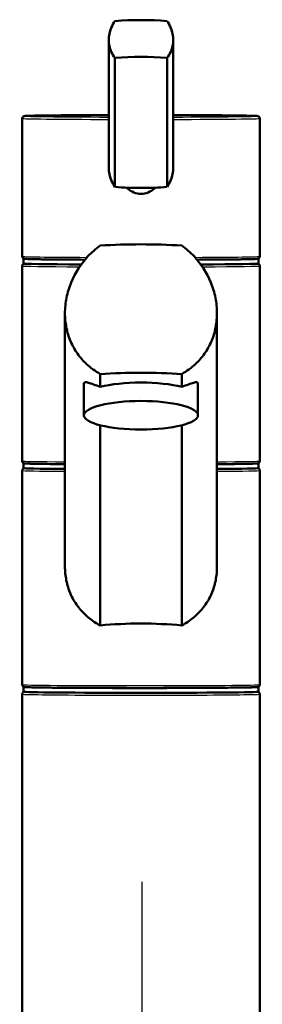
# Model space of a CAD drawing. Header units: millimetres. Extents: x 100 to 2000, y 93 to 3947.
# Tile 11 of 20: x 737 to 788, y 1778 to 1985. Entities that reach past the tile are written whole.
import ezdxf

# ---------------------------------------------------------------- set-up
doc = ezdxf.new("R2010")
doc.units = ezdxf.units.MM
doc.header["$LTSCALE"] = 10
for name, color, linetype, lineweight in [('Centerline(ISO)', 7, 'Continuous', 25), ('Visible Edges(ISO)', 7, 'Continuous', 50), ('Visible Tangent Edges(ISO)', 7, 'Continuous', 25)]:
    doc.layers.add(name, color=color, linetype=linetype, lineweight=lineweight)

msp = doc.modelspace()

# ---------------------------------------------------------------- linework, layer by layer
at = {"layer": 'Centerline(ISO)', "linetype": 'Continuous'}
msp.add_line((762.39, 837.35), (762.39, 1803.83), dxfattribs=at)
at = {"layer": 'Visible Edges(ISO)'}
for p, q in [((755.33, 1980.73), (755.33, 1953.85)), ((768.9, 1980.73), (768.9, 1953.85)), ((756.64, 1976.97), (756.64, 1949.86)), ((767.59, 1976.97), (767.59, 1949.86)), ((737.11, 1935.3), (737.11, 1964.25)), ((787.11, 1935.3), (787.11, 1964.25)), ((737.11, 1892.25), (737.11, 1933.25)), ((737.36, 1933.75), (737.36, 1934.75)), ((786.86, 1933.75), (786.86, 1934.75)), ((787.11, 1892.25), (787.11, 1933.25)), ((746.11, 1870.09), (746.11, 1923.29)), ((778.11, 1870.09), (778.11, 1923.29)), ((753.53, 1910.52), (753.53, 1907.83)), ((770.7, 1907.83), (770.7, 1910.52)), ((750.11, 1901.86), (750.11, 1908.46)), ((774.11, 1901.86), (774.11, 1908.46)), ((753.53, 1899.76), (753.53, 1857.69)), ((770.7, 1857.69), (770.7, 1899.76)), ((737.36, 1890.75), (737.36, 1891.75)), ((786.86, 1890.75), (786.86, 1891.75)), ((737.11, 1845.25), (737.11, 1890.25)), ((787.11, 1845.25), (787.11, 1890.25)), ((737.36, 1843.75), (737.36, 1844.75)), ((786.86, 1843.75), (786.86, 1844.75)), ((737.11, 1758.26), (737.11, 1843.25)), ((787.11, 1758.26), (787.11, 1843.25))]:
    msp.add_line(p, q, dxfattribs=at)
for centre, major_axis, ratio, start_param, end_param in [((762.11, 1980.42), (18, 0), 0.25038, 1.261603, 1.87999), ((762.11, 1972.68), (-18, 0), 0.25038, 4.403196, 5.021582), ((762.11, 1954.15), (18, 0), 0.25038, 4.403196, 4.712389), ((762.11, 1954.15), (18, 0), 0.25038, 4.712389, 5.021582), ((762.11, 1928.72), (-35, 0), 0.259212, 4.464493, 4.960285), ((762.11, 1934.75), (-24.75, 0), 0.008727, 6.192487, 7.356679), ((762.11, 1933.75), (-24.75, 0), 0.008727, 0, 1.037249), ((762.11, 1934.75), (24.75, 0), 0.008727, 5.209692, 6.373884), ((762.11, 1933.75), (24.75, 0), 0.008727, 5.245937, 6.283185), ((762.11, 1901.72), (35, 0), 0.259212, 1.3229, 1.818693), ((762.11, 1905.73), (12, 0), 0.25038, 0.773244, 2.368348), ((762.11, 1891.75), (-24.75, 0), 0.008727, 6.192487, 7.15104), ((762.11, 1891.75), (24.75, 0), 0.008727, 5.41533, 6.283185), ((762.11, 1891.75), (24.75, 0), 0.008727, 0, 0.090698), ((762.11, 1890.75), (-24.75, 0), 0.008727, 0, 0.867855), ((762.11, 1890.75), (24.75, 0), 0.008727, 5.41533, 6.283185), ((762.11, 1851.61), (-25, 0), 0.259212, 4.361736, 5.063042), ((762.11, 1844.75), (24.75, 0), 0.008727, 3.050894, 6.283185), ((762.11, 1844.75), (24.75, 0), 0.008727, 0, 0.090698), ((762.11, 1843.75), (24.75, 0), 0.008727, 3.141593, 6.283185)]:
    msp.add_ellipse(centre, major_axis=major_axis, ratio=ratio, start_param=start_param, end_param=end_param, dxfattribs=at)
msp.add_ellipse((762.11, 1901.86), major_axis=(12, 0), ratio=0.25038, dxfattribs=at)
for points, knots in [([(756.64, 1976.97), (756.33, 1977.36), (756.06, 1977.79), (755.51, 1979.03), (755.33, 1979.89), (755.33, 1980.73), (755.33, 1981.56), (755.51, 1982.46), (756.06, 1983.8), (756.33, 1984.28), (756.64, 1984.72)], [-0.412375, -0.412375, -0.412375, -0.412375, -0.2583698, -0.2583698, 0, 0, 0, 0.2583698, 0.2583698, 0.412375, 0.412375, 0.412375, 0.412375]), ([(767.59, 1984.72), (767.9, 1984.28), (768.17, 1983.8), (768.72, 1982.46), (768.9, 1981.56), (768.9, 1979.89), (768.72, 1979.03), (768.17, 1977.79), (767.9, 1977.36), (767.59, 1976.97)], [1.6537755, 1.6537755, 1.6537755, 1.6537755, 1.8077807, 1.8077807, 2.0661504, 2.0661504, 2.3245202, 2.3245202, 2.4785254, 2.4785254, 2.4785254, 2.4785254]), ([(737.11, 1964.25), (737.11, 1964.31), (737.13, 1964.36), (737.16, 1964.47), (737.19, 1964.51), (737.24, 1964.59), (737.27, 1964.61), (737.32, 1964.66), (737.35, 1964.67), (737.4, 1964.7), (737.42, 1964.71), (737.48, 1964.74), (737.5, 1964.74), (737.6, 1964.76), (737.64, 1964.76), (737.93, 1964.79), (738.34, 1964.8), (739.82, 1964.84), (741.09, 1964.86), (744.29, 1964.9), (746.23, 1964.91), (750.52, 1964.94), (752.87, 1964.95), (755.33, 1964.95)], [0, 0, 0, 0, 0.003035, 0.003035, 0.00636, 0.00636, 0.010369, 0.010369, 0.015328, 0.015328, 0.022669, 0.022669, 0.038177, 0.038177, 0.105225, 0.105225, 0.333039, 0.333039, 0.656148, 0.656148, 0.976557, 0.976557, 1.290356, 1.290356, 1.290356, 1.290356]), ([(768.9, 1964.95), (769.57, 1964.95), (770.23, 1964.95), (773.33, 1964.94), (775.62, 1964.93), (779.66, 1964.9), (781.42, 1964.88), (784.22, 1964.84), (785.27, 1964.82), (786.15, 1964.79), (786.34, 1964.78), (786.53, 1964.77), (786.59, 1964.76), (786.67, 1964.75), (786.69, 1964.75), (786.77, 1964.73), (786.8, 1964.72), (786.88, 1964.68), (786.89, 1964.67), (786.94, 1964.63), (786.98, 1964.6), (787.05, 1964.5), (787.08, 1964.44), (787.11, 1964.33), (787.11, 1964.29), (787.11, 1964.25)], [1.851236, 1.851236, 1.851236, 1.851236, 1.936814, 1.936814, 2.256893, 2.256893, 2.577066, 2.577066, 2.897704, 2.897704, 3.019648, 3.019648, 3.080621, 3.080621, 3.111107, 3.111107, 3.12635, 3.12635, 3.129991, 3.129991, 3.135368, 3.135368, 3.139349, 3.139349, 3.141593, 3.141593, 3.141593, 3.141593]), ([(755.33, 1953.85), (755.33, 1953.01), (755.51, 1952.11), (756.06, 1950.77), (756.33, 1950.29), (756.64, 1949.86)], [2.0661504, 2.0661504, 2.0661504, 2.0661504, 2.3245202, 2.3245202, 2.4785254, 2.4785254, 2.4785254, 2.4785254]), ([(767.59, 1949.86), (767.9, 1950.29), (768.17, 1950.77), (768.72, 1952.11), (768.9, 1953.01), (768.9, 1953.85)], [-0.412375, -0.412375, -0.412375, -0.412375, -0.2583698, -0.2583698, 0, 0, 0, 0]), ([(765.08, 1949.71), (765.03, 1949.65), (764.98, 1949.6), (764.58, 1949.2), (764.13, 1948.89), (763.15, 1948.49), (762.62, 1948.39), (761.61, 1948.39), (761.08, 1948.49), (760.1, 1948.89), (759.65, 1949.2), (759.25, 1949.6), (759.2, 1949.65), (759.15, 1949.71)], [1.5276155, 1.5276155, 1.5276155, 1.5276155, 1.5483531, 1.5483531, 1.6987794, 1.6987794, 1.8492057, 1.8492057, 1.9996321, 1.9996321, 2.1500584, 2.1500584, 2.170796, 2.170796, 2.170796, 2.170796]), ([(753.53, 1910.52), (752.47, 1911.12), (751.5, 1911.84), (749.97, 1913.27), (749.32, 1914.01), (748.18, 1915.62), (747.68, 1916.51), (746.89, 1918.36), (746.59, 1919.34), (746.2, 1921.32), (746.11, 1922.32), (746.11, 1924.37), (746.22, 1925.47), (746.66, 1927.65), (746.99, 1928.73), (748.26, 1931.85), (749.51, 1933.75), (751.7, 1936.08), (752.57, 1936.84), (753.53, 1937.52)], [3.250189, 3.250189, 3.250189, 3.250189, 3.606455, 3.606455, 3.897837, 3.897837, 4.18922, 4.18922, 4.480602, 4.480602, 4.771985, 4.771985, 5.094237, 5.094237, 5.41649, 5.41649, 6.060995, 6.060995, 6.40245, 6.40245, 6.40245, 6.40245]), ([(770.7, 1937.52), (771.66, 1936.84), (772.53, 1936.08), (774.72, 1933.75), (775.97, 1931.85), (777.24, 1928.73), (777.57, 1927.65), (778.01, 1925.47), (778.11, 1924.37), (778.11, 1923.29), (778.11, 1922.32), (778.02, 1921.32), (777.64, 1919.34), (777.34, 1918.36), (776.55, 1916.51), (776.05, 1915.62), (774.91, 1914.01), (774.26, 1913.27), (772.73, 1911.84), (771.76, 1911.12), (770.7, 1910.52)], [-1.630466, -1.630466, -1.630466, -1.630466, -1.289011, -1.289011, -0.644505, -0.644505, -0.322253, -0.322253, 0, 0, 0, 0.291382, 0.291382, 0.582765, 0.582765, 0.874147, 0.874147, 1.16553, 1.16553, 1.521796, 1.521796, 1.521796, 1.521796]), ([(737.14, 1935.08), (737.14, 1935.1), (737.13, 1935.12), (737.12, 1935.18), (737.12, 1935.21), (737.12, 1935.25), (737.12, 1935.25), (737.12, 1935.25)], [0.06244525, 0.06244525, 0.06244525, 0.06244525, 0.06880313, 0.06880313, 0.07935705, 0.07935705, 0.07968074, 0.07968074, 0.07968074, 0.07968074]), ([(750.31, 1934.56), (749.01, 1934.57), (747.77, 1934.58), (744.6, 1934.6), (742.84, 1934.62), (740.03, 1934.65), (738.98, 1934.68), (738.09, 1934.71), (737.9, 1934.72), (737.7, 1934.73), (737.65, 1934.73), (737.57, 1934.74), (737.55, 1934.75), (737.48, 1934.76), (737.45, 1934.77), (737.39, 1934.8), (737.37, 1934.81), (737.31, 1934.85), (737.27, 1934.88), (737.2, 1934.97), (737.17, 1935.02), (737.14, 1935.08)], [5.215031, 5.215031, 5.215031, 5.215031, 5.396676, 5.396676, 5.716848, 5.716848, 6.03748, 6.03748, 6.158805, 6.158805, 6.219467, 6.219467, 6.249798, 6.249798, 6.264964, 6.264964, 6.269854, 6.269854, 6.275998, 6.275998, 6.280129, 6.280129, 6.280129, 6.280129]), ([(787.09, 1935.08), (787.07, 1935.03), (787.04, 1934.99), (786.99, 1934.91), (786.96, 1934.89), (786.9, 1934.84), (786.88, 1934.82), (786.83, 1934.79), (786.81, 1934.79), (786.75, 1934.76), (786.73, 1934.76), (786.62, 1934.74), (786.58, 1934.73), (786.29, 1934.71), (785.9, 1934.7), (784.43, 1934.66), (783.17, 1934.64), (779.97, 1934.6), (778.04, 1934.59), (775.24, 1934.57), (774.59, 1934.57), (773.92, 1934.56)], [3.144649, 3.144649, 3.144649, 3.144649, 3.147977, 3.147977, 3.151991, 3.151991, 3.156959, 3.156959, 3.164327, 3.164327, 3.179939, 3.179939, 3.247984, 3.247984, 3.472765, 3.472765, 3.795927, 3.795927, 4.116339, 4.116339, 4.209747, 4.209747, 4.209747, 4.209747]), ([(787.09, 1935.08), (787.09, 1935.1), (787.1, 1935.12), (787.11, 1935.18), (787.11, 1935.21), (787.11, 1935.25), (787.11, 1935.25), (787.11, 1935.25)], [-0.01692641, -0.01692641, -0.01692641, -0.01692641, -0.01056304, -0.01056304, 0, 0, 0.00032398, 0.00032398, 0.00032398, 0.00032398]), ([(737.11, 1933.25), (737.11, 1933.31), (737.13, 1933.37), (737.16, 1933.47), (737.19, 1933.51), (737.24, 1933.59), (737.27, 1933.61), (737.32, 1933.66), (737.35, 1933.68), (737.4, 1933.71), (737.42, 1933.71), (737.45, 1933.73), (737.46, 1933.73), (737.47, 1933.73)], [0, 0, 0, 0, 0.00303531, 0.00303531, 0.00635969, 0.00635969, 0.01036911, 0.01036911, 0.01532773, 0.01532773, 0.02266883, 0.02266883, 0.02641392, 0.02641392, 0.02641392, 0.02641392]), ([(786.76, 1933.73), (786.79, 1933.72), (786.81, 1933.71), (786.88, 1933.68), (786.89, 1933.67), (786.94, 1933.63), (786.98, 1933.6), (787.05, 1933.5), (787.08, 1933.44), (787.11, 1933.34), (787.11, 1933.29), (787.11, 1933.25)], [3.11517873, 3.11517873, 3.11517873, 3.11517873, 3.12634962, 3.12634962, 3.129991, 3.129991, 3.13536805, 3.13536805, 3.13934884, 3.13934884, 3.14159265, 3.14159265, 3.14159265, 3.14159265]), ([(750.11, 1908.46), (750.11, 1908.66), (750.2, 1908.77), (750.52, 1908.84), (750.76, 1908.8), (751.66, 1908.52), (752.53, 1908.17), (753.53, 1907.83)], [3.8131745, 3.8131745, 3.8131745, 3.8131745, 4.0538712, 4.0538712, 4.2945679, 4.2945679, 4.7601331, 4.7601331, 4.7601331, 4.7601331]), ([(770.7, 1907.83), (771.7, 1908.17), (772.57, 1908.52), (773.47, 1908.8), (773.71, 1908.84), (774.03, 1908.77), (774.11, 1908.66), (774.11, 1908.46)], [-0.9469587, -0.9469587, -0.9469587, -0.9469587, -0.4813934, -0.4813934, -0.2406967, -0.2406967, 0, 0, 0, 0]), ([(746.11, 1891.59), (744.29, 1891.6), (742.7, 1891.62), (740.01, 1891.66), (738.96, 1891.68), (738.08, 1891.71), (737.89, 1891.72), (737.69, 1891.73), (737.64, 1891.74), (737.56, 1891.75), (737.54, 1891.75), (737.46, 1891.77), (737.43, 1891.78), (737.35, 1891.82), (737.34, 1891.83), (737.29, 1891.87), (737.25, 1891.9), (737.18, 1892), (737.15, 1892.06), (737.12, 1892.17), (737.11, 1892.21), (737.11, 1892.25)], [5.423806, 5.423806, 5.423806, 5.423806, 5.7186585, 5.7186585, 6.0392967, 6.0392967, 6.161241, 6.161241, 6.2222132, 6.2222132, 6.2526992, 6.2526992, 6.2679423, 6.2679423, 6.2715837, 6.2715837, 6.2769607, 6.2769607, 6.2809415, 6.2809415, 6.2831853, 6.2831853, 6.2831853, 6.2831853]), ([(787.11, 1892.25), (787.11, 1892.19), (787.1, 1892.14), (787.07, 1892.03), (787.04, 1891.99), (786.99, 1891.92), (786.96, 1891.89), (786.91, 1891.84), (786.88, 1891.83), (786.83, 1891.8), (786.81, 1891.79), (786.75, 1891.77), (786.73, 1891.76), (786.63, 1891.74), (786.59, 1891.74), (786.3, 1891.71), (785.89, 1891.7), (784.41, 1891.66), (783.14, 1891.64), (780.52, 1891.61), (779.37, 1891.6), (778.11, 1891.59)], [3.1415927, 3.1415927, 3.1415927, 3.1415927, 3.144628, 3.144628, 3.1479523, 3.1479523, 3.1519618, 3.1519618, 3.1569204, 3.1569204, 3.1642615, 3.1642615, 3.1797695, 3.1797695, 3.2468179, 3.2468179, 3.4746319, 3.4746319, 3.7977409, 3.7977409, 4.000972, 4.000972, 4.000972, 4.000972]), ([(737.11, 1890.25), (737.11, 1890.31), (737.13, 1890.37), (737.16, 1890.47), (737.19, 1890.51), (737.24, 1890.59), (737.27, 1890.62), (737.32, 1890.66), (737.35, 1890.68), (737.4, 1890.71), (737.42, 1890.72), (737.45, 1890.73), (737.46, 1890.73), (737.47, 1890.73)], [0, 0, 0, 0, 0.00303531, 0.00303531, 0.00635969, 0.00635969, 0.01036911, 0.01036911, 0.01532773, 0.01532773, 0.02266883, 0.02266883, 0.02641392, 0.02641392, 0.02641392, 0.02641392]), ([(786.76, 1890.73), (786.79, 1890.72), (786.81, 1890.72), (786.88, 1890.68), (786.89, 1890.67), (786.94, 1890.63), (786.98, 1890.6), (787.05, 1890.5), (787.08, 1890.45), (787.11, 1890.34), (787.11, 1890.29), (787.11, 1890.25)], [3.11517873, 3.11517873, 3.11517873, 3.11517873, 3.12634962, 3.12634962, 3.129991, 3.129991, 3.13536805, 3.13536805, 3.13934884, 3.13934884, 3.14159265, 3.14159265, 3.14159265, 3.14159265]), ([(753.53, 1857.69), (753.35, 1857.79), (753.17, 1857.89), (752.11, 1858.52), (751.3, 1859.12), (749.91, 1860.37), (749.28, 1861.07), (748.15, 1862.6), (747.67, 1863.44), (746.89, 1865.23), (746.59, 1866.18), (746.2, 1868.13), (746.11, 1869.12), (746.11, 1870.09)], [3.275317, 3.275317, 3.275317, 3.275317, 3.336128, 3.336128, 3.646538, 3.646538, 3.937352, 3.937352, 4.228165, 4.228165, 4.518978, 4.518978, 4.809791, 4.809791, 4.809791, 4.809791]), ([(778.11, 1870.09), (778.11, 1869.12), (778.03, 1868.13), (777.64, 1866.18), (777.34, 1865.23), (776.56, 1863.44), (776.08, 1862.6), (774.95, 1861.07), (774.32, 1860.37), (772.93, 1859.12), (772.12, 1858.52), (771.06, 1857.89), (770.88, 1857.79), (770.7, 1857.69)], [0, 0, 0, 0, 0.290813, 0.290813, 0.581627, 0.581627, 0.87244, 0.87244, 1.163253, 1.163253, 1.473664, 1.473664, 1.534474, 1.534474, 1.534474, 1.534474]), ([(787.11, 1845.25), (787.11, 1845.2), (787.1, 1845.14), (787.07, 1845.03), (787.04, 1844.99), (786.99, 1844.92), (786.96, 1844.89), (786.91, 1844.84), (786.88, 1844.83), (786.83, 1844.8), (786.81, 1844.79), (786.75, 1844.77), (786.73, 1844.76), (786.63, 1844.74), (786.59, 1844.74), (786.3, 1844.71), (785.89, 1844.7), (784.41, 1844.66), (783.14, 1844.64), (779.94, 1844.6), (778, 1844.59), (773.67, 1844.56), (771.27, 1844.55), (766.23, 1844.54), (763.6, 1844.54), (758.38, 1844.54), (755.79, 1844.55), (750.9, 1844.56), (748.61, 1844.57), (744.57, 1844.6), (742.81, 1844.62), (740.01, 1844.66), (738.96, 1844.68), (738.08, 1844.71), (737.89, 1844.72), (737.69, 1844.73), (737.64, 1844.74), (737.56, 1844.75), (737.54, 1844.75), (737.46, 1844.77), (737.43, 1844.78), (737.35, 1844.83), (737.34, 1844.84), (737.29, 1844.87), (737.25, 1844.91), (737.18, 1845), (737.15, 1845.06), (737.12, 1845.17), (737.11, 1845.21), (737.11, 1845.25)], [3.141593, 3.141593, 3.141593, 3.141593, 3.144628, 3.144628, 3.147952, 3.147952, 3.151962, 3.151962, 3.15692, 3.15692, 3.164261, 3.164261, 3.179769, 3.179769, 3.246818, 3.246818, 3.474632, 3.474632, 3.797741, 3.797741, 4.11815, 4.11815, 4.438281, 4.438281, 4.75835, 4.75835, 5.078407, 5.078407, 5.398486, 5.398486, 5.718658, 5.718658, 6.039297, 6.039297, 6.161241, 6.161241, 6.222213, 6.222213, 6.252699, 6.252699, 6.267942, 6.267942, 6.271584, 6.271584, 6.276961, 6.276961, 6.280941, 6.280941, 6.283185, 6.283185, 6.283185, 6.283185]), ([(737.11, 1843.25), (737.11, 1843.31), (737.13, 1843.37), (737.16, 1843.47), (737.19, 1843.52), (737.24, 1843.59), (737.27, 1843.62), (737.32, 1843.66), (737.35, 1843.68), (737.4, 1843.71), (737.42, 1843.72), (737.45, 1843.73), (737.46, 1843.73), (737.47, 1843.73)], [0, 0, 0, 0, 0.00303531, 0.00303531, 0.00635969, 0.00635969, 0.01036911, 0.01036911, 0.01532773, 0.01532773, 0.02266883, 0.02266883, 0.02641392, 0.02641392, 0.02641392, 0.02641392]), ([(786.76, 1843.73), (786.79, 1843.73), (786.81, 1843.72), (786.88, 1843.68), (786.89, 1843.67), (786.94, 1843.63), (786.98, 1843.6), (787.05, 1843.5), (787.08, 1843.45), (787.11, 1843.34), (787.11, 1843.3), (787.11, 1843.25)], [3.11517873, 3.11517873, 3.11517873, 3.11517873, 3.12634962, 3.12634962, 3.129991, 3.129991, 3.13536805, 3.13536805, 3.13934884, 3.13934884, 3.14159265, 3.14159265, 3.14159265, 3.14159265])]:
    msp.add_open_spline(points, degree=3, knots=knots, dxfattribs=at)
at = {"layer": 'Visible Tangent Edges(ISO)'}
for centre, major_axis, ratio, start_param, end_param in [((762.11, 1964.25), (-25, 0), 0.008727, 0, 1.29606), ((762.11, 1964.75), (-24.5, 0), 0.008727, 4.992882, 7.573488), ((762.11, 1964.75), (24.5, 0), 0.008727, 4.992882, 7.573488), ((762.11, 1964.25), (25, 0), 0.008727, 4.987125, 6.283185), ((762.11, 1935.3), (25, 0), 0.465691, 3.141593, 3.146117), ((762.11, 1935.25), (-25, 0), 0.008727, 0.004524, 1.098501), ((762.11, 1935.25), (25, 0), 0.008727, 5.184685, 6.278661), ((762.11, 1935.3), (25, 0), 0.465691, 6.278661, 6.283185), ((762.11, 1933.25), (-25, 0), 0.008727, 0, 1.026798), ((762.11, 1933.25), (25, 0), 0.008727, 5.256387, 6.283185), ((762.11, 1892.25), (-25, 0), 0.008727, 0, 0.876298), ((762.11, 1892.25), (25, 0), 0.008727, 5.406887, 6.283185), ((762.11, 1890.25), (-25, 0), 0.008727, 0, 0.876298), ((762.11, 1890.25), (25, 0), 0.008727, 5.406887, 6.283185), ((762.11, 1845.25), (25, 0), 0.008727, 3.141593, 6.283185), ((762.11, 1843.25), (-25, 0), 0.008727, 0, 3.141593)]:
    msp.add_ellipse(centre, major_axis=major_axis, ratio=ratio, start_param=start_param, end_param=end_param, dxfattribs=at)

doc.saveas('drawing.dxf')
